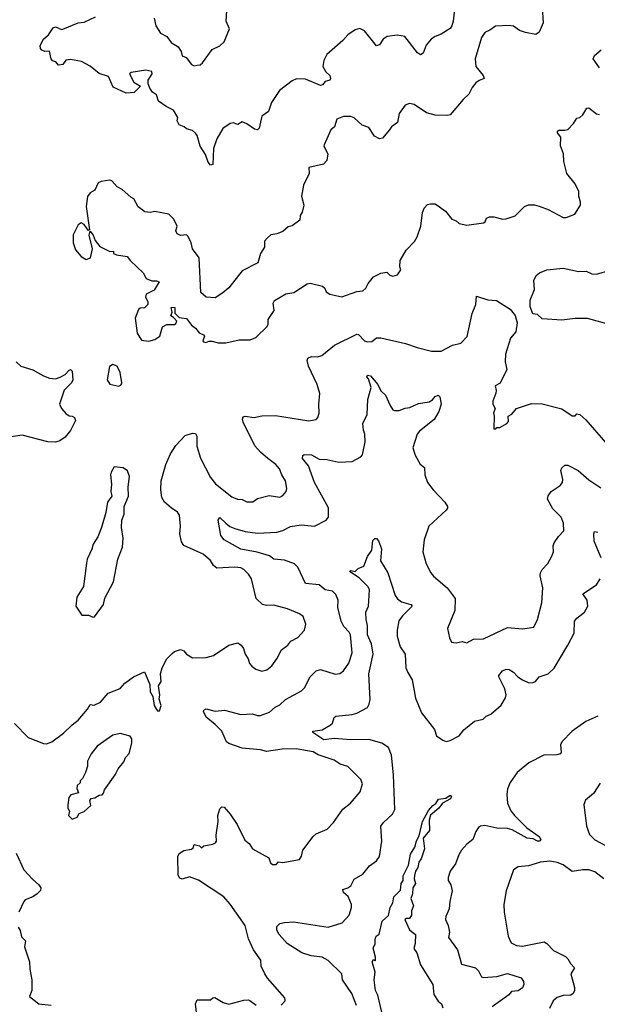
# Model space of a CAD drawing. Extents: x 1954683 to 2060285, y 904798 to 1016299.
# Tile 100 of 256: x 1989768 to 1993601, y 946543 to 953075. Entities that reach past the tile are written whole.
import ezdxf

# ---------------------------------------------------------------- set-up
doc = ezdxf.new("R2010")
doc.units = 0

msp = doc.modelspace()

# ---------------------------------------------------------------- linework, layer by layer
at = {"layer": '0CON10XD'}
for points in [[(1992650.6, 953125), (1992643.3, 953065), (1992635.9, 953034.1), (1992624.2, 953015.8), (1992565, 952980), (1992525, 952964.5), (1992498.6, 952945), (1992464.5, 952905.5), (1992445, 952853.3), (1992428, 952842), (1992407.5, 952855), (1992323.5, 952963.5), (1992275, 952973.5), (1992205.7, 952964.3), (1992180, 952945), (1992155, 952907.5), (1992135, 952901.2), (1992055, 953002), (1992025.7, 953015.7), (1991995, 953008.1), (1991945, 952974.3), (1991912.1, 952937.9), (1991806.2, 952845), (1991786.2, 952805), (1991778.8, 952765), (1991799.7, 952729.7), (1991825, 952703.8), (1991831.4, 952685), (1991825.4, 952674.6), (1991795, 952664), (1991778.1, 952641.9), (1991765, 952638.1), (1991665, 952681.1), (1991605, 952682.5), (1991575, 952668.9), (1991490.8, 952605), (1991439.2, 952525), (1991418.8, 952465), (1991374.3, 952435), (1991356.2, 952355), (1991346.1, 952343.9), (1991325, 952348.8), (1991275, 952384), (1991245, 952396.7), (1991215, 952380), (1991185, 952390), (1991165, 952386), (1991115, 952354), (1991075.7, 952285), (1991055, 952220), (1991050, 952115), (1991035, 952110), (1991019.3, 952130.7), (1991000.6, 952180.6), (1990966.2, 952235), (1990945, 952307.5), (1990935, 952323.3), (1990915, 952340), (1990875, 952350), (1990860, 952365), (1990825, 952377.5), (1990813.8, 952405), (1990816.4, 952426.4), (1990787.5, 952475), (1990739.3, 952499.3), (1990690, 952535), (1990675, 952577.5), (1990650, 952595), (1990631.7, 952621.7), (1990620.7, 952650.7), (1990620, 952675), (1990647.5, 952715), (1990645, 952731.2), (1990605, 952741.1), (1990506.7, 952725), (1990497.5, 952715), (1990525, 952660), (1990570, 952635), (1990528, 952592), (1990475, 952586.7), (1990388.3, 952628.3), (1990357.3, 952697.3), (1990295, 952718.8), (1990235, 952766.2), (1990176.9, 952796.9), (1990105, 952810), (1990075, 952807.5), (1990053, 952777), (1990025, 952773.3), (1990007.5, 952795), (1989985, 952802.5), (1989976.7, 952815), (1989966.4, 952866.4), (1989935, 952863.3), (1989915, 952873.3), (1989906.2, 952885), (1989904, 952905), (1989926.7, 952945), (1989960, 952975), (1989989.3, 953020.7), (1990005, 953026.7), (1990045, 953010), (1990055, 953011.2), (1990155, 953053.8), (1990195, 953058), (1990270, 953095)], [(1990925, 952768.8), (1990945, 952773.3), (1990965, 952776.7), (1990981.7, 952788.3), (1991045, 952876.7), (1991095, 952902.5), (1991125, 952927.5), (1991160, 953015), (1991138.8, 953065), (1991143.3, 953135)], [(1993235.9, 953155.9), (1993241.2, 953055), (1993215, 952992.5), (1993193.6, 952976.4), (1993125, 952989.2), (1993085, 953002.9), (1993045, 953032.5), (1993015, 953037.5), (1992925, 953032), (1992887.5, 953005), (1992855, 952991.2), (1992833.4, 952956.6), (1992790.8, 952815), (1992794.4, 952764.4), (1992842.5, 952705), (1992850, 952685), (1992817.3, 952672.7), (1992794.3, 952655.7), (1992770, 952625), (1992749.3, 952580.7), (1992710, 952545), (1992625.5, 952444.5), (1992605, 952438.9), (1992525, 952442.5), (1992467.3, 952457.3), (1992385, 952513.3), (1992355, 952520), (1992325, 952507.5), (1992287, 952453), (1992275, 952393.3), (1992236.2, 952365), (1992221.2, 952345), (1992175, 952290), (1992155, 952283.8), (1992123.4, 952303.4), (1992085, 952358.8), (1992040, 952375), (1991987.5, 952425), (1991965, 952432), (1991916.4, 952433.6), (1991873.3, 952415), (1991855.9, 952364.1), (1991832.5, 952345), (1991788.8, 952245), (1991786.7, 952235), (1991812.5, 952185), (1991805, 952140), (1991783.1, 952116.9), (1991687.5, 952095), (1991688.8, 952055), (1991652, 951978), (1991638.8, 951905), (1991653.8, 951845), (1991642.3, 951797.7), (1991628.8, 951775), (1991625.8, 951744.2), (1991575, 951707.5), (1991549.3, 951700.7), (1991515, 951670), (1991475, 951653.8), (1991435, 951646.7), (1991410, 951625), (1991392.5, 951605), (1991392.5, 951565), (1991366.4, 951523.6), (1991347.3, 951462.7), (1991245, 951410), (1991155, 951296.2), (1991115, 951262)], [(1990660, 953085), (1990672, 953035), (1990702.5, 952985), (1990745, 952963.3), (1990773.4, 952923.4), (1990819.2, 952895), (1990840, 952865), (1990846.2, 952836.2), (1990872.5, 952825), (1990908.3, 952778.3), (1990925, 952768.8)], [(1993616.2, 952756.2), (1993574.2, 952815), (1993581.9, 952838.1), (1993626.2, 952875)], [(1991135, 950931.2), (1991225, 950951.2), (1991298.3, 950951.7), (1991335, 950966.7), (1991409.5, 951040.5), (1991416, 951055), (1991416.7, 951085), (1991455.8, 951145), (1991450, 951195), (1991458, 951212), (1991535, 951256.7), (1991586.7, 951265), (1991675, 951323.3), (1991695, 951326.2), (1991777.3, 951307.3), (1991792.5, 951295), (1991800.7, 951270.7), (1991825, 951253.3), (1991905, 951236.2), (1992005, 951272.5), (1992045, 951276), (1992065, 951293.8), (1992079.2, 951325), (1992115, 951370), (1992165, 951393.3), (1992205, 951400), (1992225, 951380), (1992245, 951372.5), (1992275, 951382.5), (1992297.5, 951415), (1992290, 951435), (1992293, 951477), (1992333.3, 951545), (1992387.5, 951602.5), (1992406.2, 951635), (1992428.8, 951705), (1992440, 951795), (1992451.2, 951825), (1992475, 951850), (1992495, 951853.3), (1992525, 951853.3), (1992554.2, 951834.2), (1992593.9, 951803.9), (1992635, 951752.5), (1992665, 951740), (1992683.6, 951723.6), (1992735, 951712.5), (1992845, 951726.7), (1992857.5, 951735), (1992865, 951757.5), (1992885, 951766.2), (1992913.8, 951766.2), (1992975, 951751.2), (1992995, 951753.3), (1993056.1, 951773.9), (1993117.5, 951835), (1993145, 951846.7), (1993183.6, 951846.4), (1993215, 951838.8), (1993275, 951816.2), (1993375, 951763.8), (1993395, 951763.3), (1993452.5, 951785), (1993490, 951845), (1993490, 951865), (1993477.5, 951905), (1993477.5, 951935), (1993455, 951986.2), (1993398, 952055), (1993379.2, 952135), (1993375.7, 952185), (1993357.6, 952237.6), (1993358.6, 952295), (1993336.7, 952325), (1993336.7, 952335), (1993345, 952343.3), (1993385, 952341.2), (1993405, 952347.5), (1993443, 952387), (1993465, 952422.5), (1993485, 952426.7), (1993505, 952443.3), (1993531.7, 952488.3), (1993545, 952490), (1993595, 952450), (1993615, 952446.7)], [(1991115, 951262), (1991065, 951230), (1991005, 951233.3), (1990970, 951265), (1990958.8, 951495), (1990913.9, 951553.9), (1990906.7, 951595), (1990885, 951637.5), (1990875, 951647.5), (1990835, 951642.5), (1990812.5, 951655), (1990803.3, 951675), (1990812.5, 951705), (1990790.7, 951750.7), (1990757.5, 951785), (1990665, 951802), (1990633.6, 951796.4), (1990599.3, 951799.3), (1990554.1, 951834.1), (1990525, 951887.5), (1990505, 951897.5), (1990448.3, 951948.3), (1990415, 951966.7), (1990380, 952005), (1990365, 952011.2), (1990307.7, 952002.3), (1990287.7, 951992.3), (1990267.5, 951945), (1990235, 951926.7), (1990217, 951903), (1990208.1, 951835), (1990230, 951680), (1990225, 951677.5), (1990215, 951686.7), (1990195.8, 951715.8), (1990175, 951726.7), (1990155, 951713.3), (1990123, 951647), (1990122, 951595), (1990137.3, 951547.3), (1990175, 951503.3), (1990210, 951485), (1990236.7, 951495), (1990250.8, 951555), (1990229.2, 951645), (1990235, 951672.5), (1990256, 951645), (1990269.3, 951609.3), (1990299.3, 951569.3), (1990365, 951537.5), (1990390, 951540), (1990390, 951525), (1990410, 951515), (1990480, 951505), (1990502.5, 951475), (1990586.4, 951396.4), (1990607, 951357), (1990645, 951342), (1990675, 951343.3), (1990692.5, 951335), (1990659.5, 951280.5), (1990606.4, 951253.6), (1990602.5, 951235), (1990617.5, 951205), (1990617.5, 951185), (1990596.1, 951163.9), (1990568.3, 951161.7), (1990557, 951153), (1990533.3, 951095), (1990547.5, 950995), (1990575, 950950), (1990625, 950943.3), (1990665, 950952.5), (1990697.5, 950975), (1990715, 951037.5), (1990745, 951052.5), (1990795, 951052.5), (1990805, 951060), (1990810, 951075), (1990789.3, 951099.3), (1990770, 951110), (1990780, 951135), (1990772.5, 951165), (1990785, 951167.5), (1990797.5, 951165), (1990798.3, 951128.3), (1990825, 951100), (1990875, 951093.3), (1990908.3, 951048.3), (1990935, 951027.5), (1990958.3, 950998.3), (1990987.5, 950985), (1990993.3, 950975), (1990982.5, 950945), (1990987, 950937), (1991003, 950933), (1991025, 950943.3), (1991045, 950943.3), (1991085, 950931.2), (1991135, 950931.2)], [(1993752.4, 951032.4), (1993535, 951092.7), (1993455, 951091.9), (1993365, 951081.1), (1993235, 951091.2), (1993205, 951118.8), (1993174.1, 951124.1), (1993155, 951170), (1993156, 951215), (1993183.8, 951285), (1993180, 951345), (1993195, 951378.8), (1993216.7, 951395), (1993265, 951415.6), (1993375, 951426.4), (1993475.4, 951405.4), (1993526.4, 951406.4), (1993565, 951388.6), (1993595, 951387.1), (1993687.3, 951412.7)], [(1989733.3, 948405), (1989825, 948312), (1989925, 948272), (1989945, 948270), (1989981.2, 948285), (1990059.1, 948340.9), (1990115, 948396.2), (1990155, 948426.7), (1990218.8, 948501.2), (1990235, 948531.2), (1990263, 948527), (1990305, 948546.7), (1990355, 948606.7), (1990435, 948638.8), (1990465, 948672.5), (1990522.5, 948715), (1990595, 948747.5), (1990630.8, 948665), (1990634.3, 948615), (1990652, 948585), (1990660, 948525), (1990675, 948497.5), (1990685, 948487.5), (1990695, 948490), (1990706.2, 948525), (1990693, 948567), (1990696.7, 948595), (1990690, 948655), (1990706.7, 948685), (1990702.5, 948735), (1990712.5, 948775), (1990743.3, 948835), (1990778.8, 948871.2), (1990795, 948883.8), (1990834.1, 948895.9), (1990857.3, 948887.3), (1990875, 948866.7), (1990915, 948842), (1991005, 948844), (1991055, 948856.2), (1991155, 948926), (1991215, 948941.2), (1991236.7, 948925), (1991252.7, 948902.7), (1991264.2, 948865), (1991284, 948835), (1991293.6, 948803.6), (1991308.8, 948785), (1991335, 948766), (1991375, 948753.8), (1991407.3, 948762.7), (1991441.7, 948788.3), (1991474.2, 948835), (1991504.6, 948895.4), (1991548, 948925), (1991567.6, 948952.4), (1991614.3, 948975.7), (1991658.8, 949025), (1991665.7, 949065), (1991648.6, 949115), (1991625, 949133.3), (1991545, 949166.4), (1991455, 949190), (1991405, 949187.5), (1991380, 949195), (1991337.5, 949235), (1991306.5, 949365), (1991286.7, 949396.7), (1991255, 949427.5), (1991235, 949438.2), (1991195, 949442.7), (1991076.2, 949436.2), (1991055, 949454.3), (1991035, 949487.5), (1990985, 949528.9), (1990857.3, 949587.3), (1990841.2, 949611.2), (1990830.4, 949665), (1990835.4, 949715), (1990828, 949788), (1990815, 949808.6), (1990773, 949837), (1990729.1, 949875), (1990711.8, 949905), (1990704.1, 949955), (1990706.4, 950015), (1990738.1, 950125), (1990768.9, 950195), (1990805, 950250.8), (1990865, 950316.7), (1990915, 950332.5), (1990935, 950330), (1990943, 950313), (1990942.5, 950245), (1990967.8, 950165), (1991035, 950036.7), (1991066.2, 949995), (1991175, 949908.8), (1991213.6, 949893.6), (1991245, 949891.2), (1991275, 949876), (1991315, 949876.2), (1991345, 949897.5), (1991422.7, 949917.3), (1991495, 949908), (1991515, 949918), (1991536, 949945), (1991540.8, 949965), (1991531.4, 950015), (1991506.7, 950055), (1991491.1, 950095), (1991468.1, 950125), (1991414.3, 950164.3), (1991364.8, 950204.8), (1991328.7, 950248.7), (1991250, 950405), (1991246.2, 950425), (1991250.5, 950439.5), (1991265, 950445.8), (1991323.2, 950436.8), (1991375, 950447.1), (1991465, 950449.5), (1991686.1, 950413.9), (1991735, 950423.3), (1991746.2, 950435), (1991756, 950465), (1991753.8, 950525), (1991760, 950595), (1991740.8, 950655), (1991685, 950776.2), (1991675.7, 950814.3), (1991679.5, 950830.5), (1991705, 950841.4), (1991745, 950838.6), (1991773.6, 950846.4), (1991857.5, 950915), (1992005, 950989.4), (1992016.2, 950986.2), (1992055, 950945.6), (1992075, 950936.9), (1992105, 950940), (1992124.3, 950955.7), (1992135.8, 950964.2), (1992165, 950964.3), (1992327.9, 950927.9), (1992405, 950900), (1992500, 950875), (1992565, 950876.7), (1992640, 950915), (1992695, 950929.2), (1992736.3, 950973.7), (1992770, 951125), (1992793.8, 951185), (1992800, 951240), (1992875, 951215.8), (1992931.7, 951211.7), (1993023.3, 951155), (1993055, 951112.5), (1993068.8, 951065), (1993060, 951005), (1993025, 950962.5), (1992991.2, 950855), (1992988.8, 950805), (1993001.2, 950755), (1992956.1, 950663.9), (1992924, 950646), (1992930, 950615), (1992927, 950597), (1992907.5, 950545), (1992907.5, 950525), (1992922.5, 950495), (1992912.5, 950465), (1992917.5, 950445), (1992915, 950360), (1992928.3, 950361.7), (1992935, 950370), (1992955, 950370), (1993000, 950395), (1993011.7, 950408.3), (1993010, 950445), (1993033, 950457), (1993063.9, 950496.1), (1993165, 950528), (1993235, 950525.8), (1993365, 950494.2), (1993435, 950446.2), (1993453.6, 950446.4), (1993465, 950460), (1993485, 950456), (1993525, 950420), (1993655, 950270)], [(1989744, 950805), (1989775, 950776.2), (1989855, 950752.5), (1989925, 950713.3), (1989965, 950695.8), (1990005, 950692.9), (1990037.3, 950702.7), (1990068.6, 950721.4), (1990095, 950750.8), (1990105, 950754), (1990115, 950742.5), (1990121.4, 950685), (1990110.8, 950665), (1990062.7, 950617.3), (1990031.1, 950525), (1990044.3, 950495), (1990075, 950462), (1990095, 950446), (1990115, 950444.3), (1990132, 950435), (1990138.9, 950415), (1990105, 950348.8), (1990070, 950305), (1990035, 950281.5), (1990005, 950273.1), (1989955, 950273.5), (1989785, 950318.4), (1989694.7, 950305.3)], [(1990425, 950643.3), (1990439.3, 950650.7), (1990446.2, 950665), (1990434.2, 950734.2), (1990415, 950777.5), (1990385, 950786.7), (1990363.3, 950775), (1990348, 950685), (1990365, 950656.7), (1990425, 950643.3)], [(1991135.7, 949735.7), (1991162.3, 949712.3), (1991195, 949700), (1991265, 949679.6), (1991345, 949668.2), (1991475, 949676.2), (1991515, 949685.5), (1991565, 949711.8), (1991635, 949724.5), (1991725, 949714.5), (1991801.2, 949755), (1991817.1, 949775), (1991817.6, 949837.6), (1991724.6, 950005), (1991685.3, 950115.3), (1991645, 950164.2), (1991646.4, 950183.6), (1991655, 950190.5), (1991705, 950188.5), (1991755, 950160.5), (1991805, 950156.7), (1991885, 950139.2), (1991975, 950144.2), (1992032.5, 950175), (1992042.3, 950187.7), (1992061.4, 950275), (1992058.6, 950325), (1992048.8, 950351.2), (1992045.7, 950395), (1992074.4, 950455.6), (1992077.1, 950555), (1992100, 950635), (1992083, 950693), (1992072, 950705), (1992075, 950716.2), (1992095, 950713.3), (1992144.4, 950655), (1992165, 950613.8), (1992194.2, 950585), (1992226, 950515), (1992245, 950486.7), (1992255, 950482), (1992285, 950481.2), (1992325, 950498), (1992357.3, 950502.7), (1992415, 950528.6), (1992485, 950539.2), (1992506.7, 950553.3), (1992525, 950575.8), (1992545, 950583.8), (1992555, 950572.5), (1992564.3, 950525), (1992549.5, 950475), (1992517.8, 950422.2), (1992420, 950345), (1992405.8, 950325), (1992376.2, 950235), (1992391.2, 950185), (1992425, 950126.7), (1992453.8, 950103.8), (1992457.1, 950055), (1992474.3, 950004.3), (1992511.2, 949955), (1992551.2, 949915), (1992588, 949875), (1992606.2, 949845), (1992606.2, 949835), (1992598.7, 949821.3), (1992482.5, 949715), (1992452.5, 949625), (1992442.5, 949545), (1992465.7, 949465), (1992497.1, 949405), (1992513.9, 949383.9), (1992604.4, 949305), (1992656.7, 949235), (1992655.8, 949155), (1992607.5, 949035), (1992620, 948975), (1992632.5, 948945), (1992665, 948940), (1992705, 948948.8), (1992735, 948941.2), (1992780, 948965), (1992845, 948968), (1993005, 949041.5), (1993105, 949033.8), (1993180, 949045), (1993204, 949095), (1993233.2, 949206.8), (1993240, 949305), (1993222, 949385), (1993224.2, 949405.8), (1993235, 949426.7), (1993273, 949467), (1993299.2, 949515), (1993310, 949545), (1993308.6, 949585), (1993315.6, 949604.4), (1993342.7, 949647.3), (1993378.8, 949685), (1993375.8, 949735), (1993360.8, 949775), (1993305, 949830), (1993271.2, 949895), (1993275, 949916.2), (1993294.4, 949945), (1993353.8, 949985), (1993370, 950005), (1993371.9, 950025), (1993358.8, 950085), (1993365, 950102.5), (1993385, 950120), (1993405, 950120), (1993473.9, 950083.9), (1993545, 950022.7), (1993625, 949969.2)], [(1990255, 949111.2), (1990265, 949113.8), (1990324, 949195), (1990333.2, 949236.8), (1990390.8, 949345), (1990418.9, 949495), (1990449.4, 949575), (1990454.3, 949635), (1990443.9, 949706.1), (1990446.1, 949753.9), (1990461.2, 949795), (1990460.8, 949845), (1990490, 949915), (1990487.5, 949975), (1990496, 950045), (1990482.3, 950082.3), (1990455, 950102), (1990395, 950107.5), (1990375, 950072.5), (1990370, 950055), (1990376.1, 949993.9), (1990372.5, 949945), (1990380, 949915), (1990350, 949875), (1990338.8, 949805), (1990310, 949705), (1990286.3, 949643.7), (1990255.7, 949595), (1990247.6, 949562.4), (1990216, 949495), (1990211.4, 949468.6), (1990191.2, 949315), (1990146.1, 949243.9), (1990141.2, 949185), (1990180, 949125), (1990223.6, 949123.6), (1990255, 949111.2)], [(1991503.6, 946536.4), (1991530, 946565), (1991527.5, 946585), (1991412.5, 946715), (1991393.9, 946743.9), (1991370, 946795), (1991367.5, 946835), (1991320, 946905), (1991287, 946977), (1991264.3, 947065), (1991165, 947207.5), (1991122.9, 947255), (1990955, 947366.5), (1990895, 947387.7), (1990845, 947372), (1990830.3, 947380.3), (1990818.6, 947398.6), (1990816.4, 947523.6), (1990826.1, 947543.9), (1990857.5, 947562.5), (1990908.3, 947571.7), (1990918.3, 947581.7), (1990925, 947602.5), (1990960, 947595), (1990975, 947580), (1990990, 947595), (1991050, 947605), (1991067.5, 947615), (1991073.3, 947625), (1991071.2, 947665), (1991084.1, 947755.9), (1991082.5, 947795), (1991095, 947840), (1991108.3, 947851.7), (1991125, 947850), (1991163.9, 947803.9), (1991212, 947735), (1991262.7, 947632.7), (1991289.5, 947609.5), (1991313.3, 947575), (1991420, 947515), (1991431.7, 947481.7), (1991445, 947470), (1991468.8, 947471.2), (1991485, 947487.5), (1991515, 947483.3), (1991625, 947502.5), (1991637.5, 947525), (1991646.7, 947565), (1991714.2, 947655.8), (1991735.8, 947674.2), (1991807.5, 947705), (1991851.2, 947748.8), (1991912.5, 947837.5), (1991962.1, 947877.9), (1992026.8, 947953.2), (1992043.1, 948005), (1992031.4, 948035), (1991945, 948120.6), (1991895, 948135.5), (1991855, 948163.1), (1991748.9, 948198.9), (1991715, 948217.8), (1991602, 948238), (1991510, 948235), (1991405, 948219.1), (1991365, 948230), (1991245, 948241.5), (1991155, 948271.9), (1991140.6, 948285), (1991110, 948355), (1991065, 948400), (1991005, 948447.5), (1990988, 948485), (1990990, 948495), (1991005, 948503.8), (1991065, 948487.8), (1991125.9, 948494.1), (1991235, 948465.6), (1991310.3, 948470.3), (1991345, 948458), (1991365, 948458), (1991425, 948481.4), (1991464, 948515), (1991495, 948530.6), (1991530.8, 948565), (1991638.1, 948621.9), (1991657.5, 948642.5), (1991695, 948716), (1991735, 948756), (1991765, 948764), (1991862.2, 948732.2), (1991892.6, 948737.4), (1991917.1, 948755), (1991952.2, 948805), (1991973.3, 948875), (1991962.2, 948995), (1991955, 949010.8), (1991918.6, 949048.6), (1991901.9, 949085), (1991879.4, 949175), (1991880.6, 949225), (1991865, 949262.5), (1991844.6, 949284.6), (1991795, 949292.2), (1991755, 949325.5), (1991665, 949334.4), (1991613.3, 949443.3), (1991591.5, 949465), (1991525, 949490.2), (1991455, 949496.9), (1991425, 949518.2), (1991342.8, 949542.8), (1991235, 949561.5), (1991125, 949624), (1991103.5, 949653.5), (1991083.8, 949755), (1991095, 949771.4), (1991135.7, 949735.7)], [(1992002.9, 946535), (1991970.8, 946615), (1991910, 946705), (1991905, 946743.8), (1991815, 946832.5), (1991775, 946856.5), (1991702.5, 946865), (1991639.2, 946885), (1991543.3, 946945), (1991489.2, 947005), (1991474.2, 947035), (1991475, 947058.8), (1991495, 947079.4), (1991525, 947084.4), (1991585, 947088.9), (1991815.3, 947054.7), (1991906.9, 947083.1), (1991954.2, 947135), (1991969.2, 947185), (1991969.4, 947205), (1991948.5, 947258.5), (1991915.7, 947285), (1991912, 947305), (1991945.6, 947314.4), (1991965, 947328), (1991986.5, 947373.5), (1992044.5, 947405.5), (1992088.6, 947461.4), (1992135.4, 947494.6), (1992155, 947524), (1992171.6, 947625), (1992163.3, 947725), (1992181, 947749), (1992240.9, 947805), (1992256.2, 947835), (1992249.1, 948065), (1992234.4, 948195), (1992216.2, 948246.2), (1992170, 948275), (1992085, 948298.9), (1991965, 948296.9), (1991854.2, 948305.8), (1991785, 948298.3), (1991713.6, 948346.4), (1991712.5, 948355), (1991775.5, 948364.5), (1991828.8, 948395), (1991842.7, 948407.3), (1991853.8, 948445), (1991866.7, 948455), (1991975, 948464.4), (1992005, 948473.3), (1992075, 948512.5), (1992087.1, 948535), (1992094.3, 948565), (1992085.3, 948735), (1992114.2, 948865), (1992101.3, 948935), (1992076.6, 948995), (1992076.4, 949056.4), (1992066.1, 949095), (1992064, 949145), (1992083.3, 949185), (1992086.7, 949255), (1992088.5, 949295), (1992077.1, 949315), (1992021.5, 949371.5), (1991957.5, 949415), (1991965, 949420), (1991995, 949413.3), (1992015, 949433.8), (1992051.1, 949448.9), (1992075, 949513.8), (1992104.2, 949555), (1992111.1, 949618.9), (1992125, 949634), (1992135, 949634), (1992147.9, 949617.9), (1992168.6, 949565), (1992162, 949485), (1992210.7, 949405), (1992258.6, 949255), (1992275, 949232), (1992302.4, 949212.4), (1992363.3, 949195), (1992373.3, 949185), (1992309.1, 949120.9), (1992284, 949086), (1992273.1, 949025), (1992273.2, 948985), (1992292.1, 948915), (1992326.7, 948865), (1992331.1, 948775), (1992343.1, 948743.1), (1992373.3, 948695), (1992395, 948573.3), (1992435, 948475.8), (1992520, 948365), (1992533.6, 948323.6), (1992575, 948294.2), (1992597.3, 948287.3), (1992625, 948291.9), (1992685, 948324.4), (1992715.7, 948364.3), (1992785, 948422.2), (1992844, 948435), (1992864.2, 948455), (1992895, 948467.5), (1992962.6, 948527.4), (1992991.8, 948575), (1992995.4, 948595), (1992987.9, 948635), (1992947.5, 948715), (1992948, 948725), (1992971.2, 948755), (1992995, 948765.7), (1993015, 948764.3), (1993045, 948747.1), (1993074, 948715), (1993105, 948694.3), (1993147.5, 948675), (1993175, 948676.9), (1993190.8, 948685), (1993214.3, 948715), (1993274.5, 948735), (1993315, 948773.8), (1993406.1, 948925), (1993447.1, 949005), (1993450, 949085), (1993465.8, 949105), (1993516.7, 949143.3), (1993537.5, 949185), (1993534.5, 949224.5), (1993504.5, 949265.5), (1993595.3, 949324.7), (1993620.8, 949365)], [(1993625.8, 949505), (1993580.9, 949615), (1993577.1, 949665), (1993581.5, 949678.5), (1993605, 949674.3)], [(1993605, 948453.8), (1993525, 948419.1), (1993435, 948355.4), (1993364.4, 948285), (1993356.7, 948265), (1993360, 948215), (1993355.6, 948204.4), (1993332.1, 948197.9), (1993245, 948194.5), (1993145.7, 948145), (1993069.4, 948080.6), (1993023.3, 948015), (1993005, 947973.3), (1993000, 947935), (1993005, 947876.7), (1993026.7, 947826.7), (1993050.5, 947795), (1993133.1, 947713.1), (1993214.3, 947655), (1993226.9, 947635), (1993216.2, 947625), (1993205, 947624.6), (1993175, 947639.5), (1993135, 947645.6), (1993035, 947699.6), (1993005, 947710), (1992935, 947711.6), (1992855, 947729.6), (1992826.7, 947725), (1992812, 947715), (1992795, 947690), (1992774.2, 947635), (1992734.4, 947605), (1992699.5, 947565), (1992681.1, 947535), (1992659.4, 947475), (1992623.6, 947425), (1992610.9, 947385), (1992611.5, 947365), (1992628.1, 947335), (1992638.1, 947295), (1992621.5, 947225), (1992618.9, 947175), (1992595.7, 947125), (1992594.3, 947105), (1992611.2, 947065), (1992620.7, 947020.7), (1992614, 946985), (1992672.9, 946905), (1992699.7, 946809.7), (1992791.8, 946785), (1992811.8, 946765), (1992832, 946725), (1992845, 946719.4), (1992935, 946726.9), (1993005, 946747.8), (1993095, 946718.1), (1993110, 946695), (1993112.9, 946675), (1993105, 946651.2), (1993075, 946632.2), (1993032.5, 946627.5), (1993014.2, 946605), (1992904, 946525)], [(1990115, 947770), (1990150, 947785), (1990161.7, 947808.3), (1990195, 947822.5), (1990239.3, 947860.7), (1990233.8, 947895), (1990242.5, 947907.5), (1990267.3, 947912.7), (1990295, 947930), (1990315, 947932.5), (1990325, 947942.5), (1990330, 947965), (1990402, 948065), (1990421.2, 948105), (1990458.8, 948151.2), (1990469.5, 948180.5), (1990495, 948207.5), (1990512.5, 948275), (1990512.5, 948305), (1990500.7, 948320.7), (1990435, 948339.2), (1990385, 948327.5), (1990281.2, 948255), (1990242, 948205), (1990216.7, 948155), (1990218.3, 948121.7), (1990205, 948080), (1990185, 948040), (1990170, 948025), (1990168.3, 948011.7), (1990150, 947995), (1990147.5, 947975), (1990157.5, 947945), (1990107.5, 947932.5), (1990093.3, 947915), (1990086.7, 947865), (1990087.5, 947845), (1990097.5, 947825), (1990092.5, 947795), (1990115, 947770)], [(1993620.3, 948009.7), (1993575, 947941.2), (1993523.6, 947896.4), (1993510.7, 947869.3), (1993528.9, 947725), (1993549.8, 947669.8), (1993585, 947633.3), (1993655, 947596.9)], [(1992171.2, 946491.2), (1992143.6, 946603.6), (1992128.6, 946635), (1992120.6, 946705), (1992127.5, 946755), (1992107.5, 946825), (1992115, 946840), (1992125, 946830), (1992130, 946835), (1992130, 946855), (1992113.9, 946916.1), (1992126.4, 946943.6), (1992126, 946975), (1992134, 946995), (1992152.5, 947007.5), (1992174, 947095), (1992215, 947132.5), (1992226.7, 947185), (1992244.3, 947215), (1992251.5, 947255), (1992295, 947300), (1992300, 947345), (1992312.5, 947365), (1992311.9, 947395), (1992346.9, 947465), (1992361.1, 947538.9), (1992389.2, 947585), (1992401.8, 947628.2), (1992419.5, 947660.5), (1992440.9, 947755), (1992480.9, 947829.1), (1992508.6, 947861.4), (1992530, 947875), (1992546.2, 947903.8), (1992595, 947909.4), (1992625, 947929.2), (1992633.6, 947923.6), (1992625.6, 947905), (1992573.3, 947876.7), (1992549.5, 947845), (1992493.1, 947796.9), (1992486.1, 947763.9), (1992486.9, 947695), (1992444.4, 947645), (1992453.8, 947575), (1992431.3, 947508.7), (1992415.7, 947485), (1992410, 947450), (1992394.4, 947425), (1992387.3, 947397.3), (1992385.8, 947375), (1992393.3, 947345), (1992376.2, 947315), (1992374.2, 947275), (1992363.6, 947243.6), (1992381.2, 947195), (1992368.3, 947161.7), (1992368.8, 947135), (1992355, 947112.5), (1992335, 947112.5), (1992322.5, 947105), (1992355, 947036.7), (1992393.3, 947005), (1992392.5, 946945), (1992383, 946913), (1992403.9, 946883.9), (1992428, 946805), (1992508.8, 946675), (1992517, 946607), (1992545, 946562.5), (1992566, 946546), (1992575, 946520)], [(1989744.5, 947544.5), (1989794.6, 947434.6), (1989824.5, 947404.5), (1989852, 947372), (1989895.5, 947335.5), (1989908, 947315), (1989905, 947297.5), (1989884.3, 947275.7), (1989854.3, 947255.7), (1989805, 947236.2), (1989794.3, 947225.7), (1989761.2, 947155)], [(1993645, 947374.3), (1993585, 947422.5), (1993545, 947433.9), (1993504.1, 947435.9), (1993435, 947423.1), (1993375, 947468.2), (1993335, 947482.7), (1993285, 947491.5), (1993225, 947486.4), (1993145, 947461.9), (1993075, 947453.8), (1993044, 947435), (1992996, 947295), (1992980, 947205), (1992982.5, 947155), (1993009.2, 946995), (1993030.3, 946950.3), (1993065, 946932.5), (1993105, 946928), (1993247.3, 946957.3), (1993265, 946946.2), (1993309.1, 946899.1), (1993390.3, 946860.3), (1993406.2, 946845), (1993422.6, 946812.6), (1993450, 946785), (1993425.7, 946745), (1993450, 946655), (1993450, 946635), (1993441.2, 946615), (1993425, 946603.8), (1993375, 946600), (1993335, 946588.6)], [(1989758, 947055), (1989772, 947032), (1989780.5, 946990.5), (1989805.9, 946964.1), (1989800, 946925), (1989832, 946825), (1989834, 946775), (1989848, 946705), (1989848, 946635), (1989832.5, 946595), (1989895, 946546), (1989977, 946537)], [(1990955.6, 946355), (1990934.2, 946545), (1990945, 946573.3), (1991035, 946572.5), (1991050, 946585), (1991063, 946587), (1991117.5, 946555), (1991155, 946544), (1991255, 946570), (1991285, 946572.5), (1991295, 946567.5), (1991336.1, 946536.1)], [(1993335, 946588.6), (1993308, 946565), (1993284.3, 946515)]]:
    msp.add_lwpolyline(points, dxfattribs=at)

doc.saveas('drawing.dxf')
